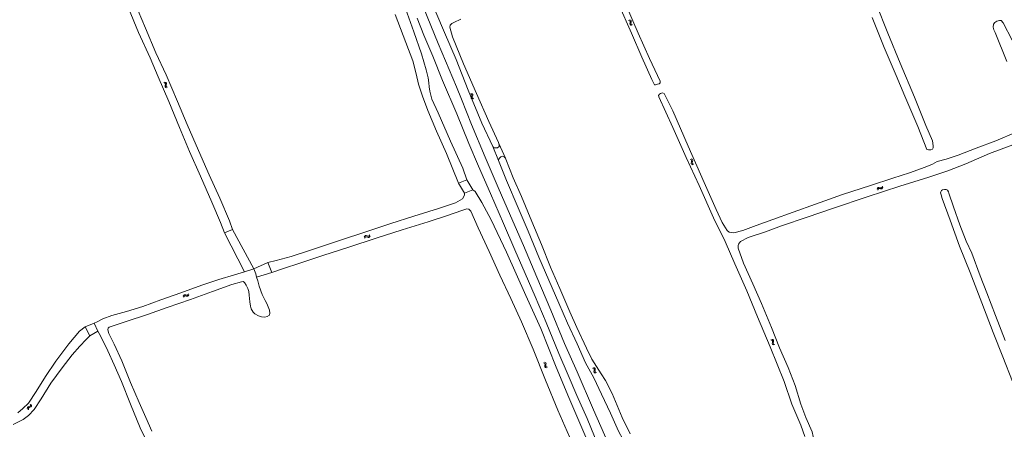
# Model space of a CAD drawing. Header units: metres. Extents: x 189705 to 199106, y 581686 to 588448.
# Tile 110 of 256: x 191393 to 191816, y 587085 to 587261. Entities that reach past the tile are written whole.
import ezdxf

# ---------------------------------------------------------------- set-up
doc = ezdxf.new("R2010")
doc.units = ezdxf.units.M
doc.layers.add('B-WA-OG-GBKN-G', color=7, linetype='Continuous', lineweight=18)

msp = doc.modelspace()

# ---------------------------------------------------------------- linework, layer by layer
at = {"layer": 'B-WA-OG-GBKN-G'}
for p, q in [((191654.587, 587260.264), (191654.971, 587260.129)), ((191654.971, 587260.129), (191655.221, 587259.915)), ((191655.016, 587260.514), (191655.401, 587260.382)), ((191655.22, 587259.186), (191655.148, 587258.785)), ((191655.148, 587258.785), (191655.211, 587258.462)), ((191655.211, 587258.462), (191655.468, 587258.243)), ((191655.286, 587259.596), (191655.22, 587259.186)), ((191655.221, 587259.915), (191655.286, 587259.596)), ((191655.401, 587260.382), (191655.651, 587260.171)), ((191655.468, 587258.243), (191655.854, 587258.109)), ((191655.649, 587259.438), (191655.579, 587259.036)), ((191655.579, 587259.036), (191655.642, 587258.713)), ((191655.642, 587258.713), (191655.897, 587258.493)), ((191655.719, 587259.839), (191655.649, 587259.438)), ((191655.651, 587260.171), (191655.719, 587259.839)), ((191655.897, 587258.493), (191656.283, 587258.359)), ((191454.952, 587233.546), (191455.327, 587233.387)), ((191455.327, 587233.387), (191455.563, 587233.158)), ((191455.396, 587233.768), (191455.772, 587233.612)), ((191455.517, 587232.43), (191455.42, 587232.034)), ((191455.42, 587232.034), (191455.462, 587231.708)), ((191455.608, 587232.835), (191455.517, 587232.43)), ((191455.563, 587233.158), (191455.608, 587232.835)), ((191455.772, 587233.612), (191456.009, 587233.386)), ((191455.96, 587232.655), (191455.865, 587232.258)), ((191455.865, 587232.258), (191455.908, 587231.931)), ((191455.908, 587231.931), (191456.148, 587231.696)), ((191456.055, 587233.05), (191455.96, 587232.655)), ((191456.009, 587233.386), (191456.055, 587233.05)), ((191455.462, 587231.708), (191455.704, 587231.473)), ((191455.704, 587231.473), (191456.081, 587231.315)), ((191456.148, 587231.696), (191456.525, 587231.538)), ((191586.553, 587228.75), (191586.916, 587228.565)), ((191587.038, 587227.598), (191586.914, 587227.21)), ((191586.916, 587228.565), (191587.135, 587228.321)), ((191587.011, 587228.941), (191587.376, 587228.759)), ((191587.158, 587227.996), (191587.038, 587227.598)), ((191587.135, 587228.321), (191587.158, 587227.996)), ((191587.496, 587227.791), (191587.374, 587227.402)), ((191587.376, 587228.759), (191587.596, 587228.517)), ((191587.619, 587228.179), (191587.496, 587227.791)), ((191587.596, 587228.517), (191587.619, 587228.179)), ((191586.914, 587227.21), (191586.933, 587226.881)), ((191586.933, 587226.881), (191587.158, 587226.63)), ((191587.158, 587226.63), (191587.523, 587226.446)), ((191587.374, 587227.402), (191587.393, 587227.073)), ((191587.393, 587227.073), (191587.617, 587226.822)), ((191587.617, 587226.822), (191587.982, 587226.637)), ((191680.998, 587200.56), (191681.372, 587200.4)), ((191681.372, 587200.4), (191681.607, 587200.17)), ((191681.442, 587200.781), (191681.818, 587200.624)), ((191681.558, 587199.443), (191681.46, 587199.047)), ((191681.46, 587199.047), (191681.501, 587198.721)), ((191681.501, 587198.721), (191681.743, 587198.485)), ((191681.651, 587199.847), (191681.558, 587199.443)), ((191681.607, 587200.17), (191681.651, 587199.847)), ((191681.743, 587198.485), (191682.119, 587198.326)), ((191681.818, 587200.624), (191682.054, 587200.397)), ((191682.002, 587199.666), (191681.906, 587199.269)), ((191681.906, 587199.269), (191681.948, 587198.943)), ((191681.948, 587198.943), (191682.187, 587198.706)), ((191682.099, 587200.061), (191682.002, 587199.666)), ((191682.054, 587200.397), (191682.099, 587200.061)), ((191682.187, 587198.706), (191682.564, 587198.547)), ((191761.416, 587187.855), (191761.56, 587188.237)), ((191761.56, 587188.237), (191761.778, 587188.481)), ((191761.654, 587187.419), (191761.8, 587187.799)), ((191761.778, 587188.481), (191762.112, 587188.538)), ((191761.8, 587187.799), (191762.021, 587188.042)), ((191762.021, 587188.042), (191762.342, 587188.098)), ((191762.112, 587188.538), (191762.51, 587188.456)), ((191762.342, 587188.098), (191762.749, 587188.02)), ((191762.51, 587188.456), (191762.911, 587188.374)), ((191762.749, 587188.02), (191763.149, 587187.936)), ((191762.911, 587188.374), (191763.235, 587188.428)), ((191763.149, 587187.936), (191763.474, 587187.989)), ((191763.235, 587188.428), (191763.463, 587188.676)), ((191763.463, 587188.676), (191763.608, 587189.058)), ((191763.474, 587187.989), (191763.7, 587188.239)), ((191763.7, 587188.239), (191763.845, 587188.622)), ((191541.008, 587167.304), (191541.21, 587167.658)), ((191541.172, 587166.836), (191541.377, 587167.188)), ((191541.21, 587167.658), (191541.464, 587167.864)), ((191541.377, 587167.188), (191541.634, 587167.393)), ((191541.464, 587167.864), (191541.803, 587167.868)), ((191541.634, 587167.393), (191541.96, 587167.397)), ((191541.803, 587167.868), (191542.183, 587167.723)), ((191541.96, 587167.397), (191542.35, 587167.255)), ((191542.183, 587167.723), (191542.565, 587167.579)), ((191542.35, 587167.255), (191542.731, 587167.109)), ((191542.565, 587167.579), (191542.894, 587167.58)), ((191542.731, 587167.109), (191543.06, 587167.109)), ((191542.894, 587167.58), (191543.158, 587167.789)), ((191543.06, 587167.109), (191543.323, 587167.32)), ((191543.158, 587167.789), (191543.363, 587168.143)), ((191543.323, 587167.32), (191543.528, 587167.674)), ((191463.193, 587141.866), (191463.364, 587142.235)), ((191463.364, 587142.235), (191463.6, 587142.463)), ((191463.398, 587141.413), (191463.572, 587141.782)), ((191463.572, 587141.782), (191463.81, 587142.008)), ((191463.6, 587142.463), (191463.937, 587142.496)), ((191463.81, 587142.008), (191464.134, 587142.04)), ((191463.937, 587142.496), (191464.328, 587142.385)), ((191464.134, 587142.04), (191464.535, 587141.933)), ((191464.328, 587142.385), (191464.721, 587142.274)), ((191464.535, 587141.933), (191464.927, 587141.82)), ((191464.721, 587142.274), (191465.049, 587142.304)), ((191464.927, 587141.82), (191465.255, 587141.849)), ((191465.049, 587142.304), (191465.294, 587142.534)), ((191465.255, 587141.849), (191465.499, 587142.082)), ((191465.294, 587142.534), (191465.467, 587142.905)), ((191465.499, 587142.082), (191465.672, 587142.452)), ((191715.695, 587123.08), (191716.08, 587122.947)), ((191716.08, 587122.947), (191716.331, 587122.734)), ((191716.123, 587123.332), (191716.509, 587123.202)), ((191716.333, 587122.005), (191716.263, 587121.604)), ((191716.331, 587122.734), (191716.397, 587122.415)), ((191716.397, 587122.415), (191716.333, 587122.005)), ((191716.509, 587123.202), (191716.76, 587122.992)), ((191716.76, 587122.259), (191716.693, 587121.856)), ((191716.693, 587121.856), (191716.757, 587121.534)), ((191716.76, 587122.992), (191716.829, 587122.66)), ((191716.829, 587122.66), (191716.76, 587122.259)), ((191716.263, 587121.604), (191716.327, 587121.281)), ((191716.327, 587121.281), (191716.585, 587121.063)), ((191716.585, 587121.063), (191716.971, 587120.931)), ((191716.757, 587121.534), (191717.013, 587121.315)), ((191717.013, 587121.315), (191717.399, 587121.183)), ((191618.374, 587113.529), (191618.761, 587113.402)), ((191618.761, 587113.402), (191619.014, 587113.195)), ((191617.948, 587113.273), (191618.334, 587113.144)), ((191618.334, 587113.144), (191618.587, 587112.934)), ((191618.597, 587112.205), (191618.53, 587111.802)), ((191618.53, 587111.802), (191618.598, 587111.48)), ((191618.587, 587112.934), (191618.657, 587112.615)), ((191618.657, 587112.615), (191618.597, 587112.205)), ((191618.598, 587111.48), (191618.857, 587111.265)), ((191618.857, 587111.265), (191619.246, 587111.136)), ((191619.021, 587112.463), (191618.958, 587112.059)), ((191618.958, 587112.059), (191619.025, 587111.737)), ((191619.014, 587113.195), (191619.086, 587112.864)), ((191619.086, 587112.864), (191619.021, 587112.463)), ((191619.025, 587111.737), (191619.283, 587111.521)), ((191619.283, 587111.521), (191619.671, 587111.392)), ((191639.113, 587110.965), (191639.496, 587110.826)), ((191639.496, 587110.826), (191639.744, 587110.611)), ((191639.544, 587111.211), (191639.928, 587111.075)), ((191639.737, 587109.882), (191639.661, 587109.481)), ((191639.661, 587109.481), (191639.721, 587109.157)), ((191639.721, 587109.157), (191639.975, 587108.936)), ((191639.806, 587110.291), (191639.737, 587109.882)), ((191639.744, 587110.611), (191639.806, 587110.291)), ((191639.928, 587111.075), (191640.177, 587110.862)), ((191640.167, 587110.13), (191640.094, 587109.728)), ((191640.094, 587109.728), (191640.154, 587109.404)), ((191640.154, 587109.404), (191640.407, 587109.182)), ((191640.241, 587110.53), (191640.167, 587110.13)), ((191640.177, 587110.862), (191640.241, 587110.53)), ((191640.407, 587109.182), (191640.792, 587109.045)), ((191639.975, 587108.936), (191640.36, 587108.798)), ((191396.25, 587093.764), (191396.302, 587094.087)), ((191396.334, 587093.366), (191396.25, 587093.764)), ((191396.302, 587094.087), (191396.553, 587094.315)), ((191396.553, 587094.315), (191396.933, 587094.46)), ((191396.687, 587093.525), (191396.743, 587093.848)), ((191396.768, 587093.125), (191396.687, 587093.525)), ((191396.743, 587093.848), (191396.983, 587094.068)), ((191396.933, 587094.46), (191397.314, 587094.607)), ((191396.983, 587094.068), (191397.369, 587094.222)), ((191397.314, 587094.607), (191397.559, 587094.826)), ((191397.369, 587094.222), (191397.751, 587094.365)), ((191397.618, 587095.158), (191397.535, 587095.558)), ((191397.559, 587094.826), (191397.618, 587095.158)), ((191397.751, 587094.365), (191397.996, 587094.585)), ((191398.052, 587094.917), (191397.969, 587095.318)), ((191397.996, 587094.585), (191398.052, 587094.917))]:
    msp.add_line(p, q, dxfattribs=at)
at = {"layer": 'B-WA-OG-GBKN-G', "flags": 128}
for points in [[(191580.612, 587231.682), (191572.812, 587250.323), (191563.321, 587273.627), (191555.521, 587292.269), (191546.941, 587313.013), (191538.982, 587332.314), (191531.124, 587351.793), (191522.26, 587373.094), (191512.173, 587397.944), (191503.096, 587420.463), (191497.752, 587433.787), (191490.931, 587450.784), (191482.244, 587472.188), (191476.514, 587486.17), (191473.53, 587493.72), (191473.005, 587495.799), (191472.456, 587497.777), (191472.067, 587500)], [(191585.06, 587191.75), (191583.283, 587196.893), (191578.084, 587208.394), (191572.701, 587220.538), (191570.066, 587226.489), (191569.18, 587229.948), (191568.867, 587231.81), (191568.754, 587233.476), (191568.436, 587235.565), (191567.615, 587239.03), (191565.563, 587245.95), (191562.295, 587255.392), (191558.681, 587265.399), (191554.097, 587277.882), (191549.229, 587289.601), (191543.12, 587303.81), (191536.969, 587318.757), (191530.76, 587334.833), (191526.659, 587343.554), (191526.001, 587344.024), (191525.199, 587344.308)], [(191386.921, 587288.359), (191398.986, 587293.574), (191410.922, 587298.991), (191419.737, 587302.554), (191421.561, 587303.036), (191422.339, 587303.031), (191422.992, 587302.794), (191423.92, 587302.069), (191424.63, 587301.527), (191426.44, 587297.609), (191429.431, 587289.562), (191431.946, 587283.255), (191435.487, 587274.932), (191439.668, 587265.466), (191444.07, 587255.103), (191448.982, 587244.213), (191452.509, 587236.001), (191457.021, 587225.476), (191461.659, 587214.309), (191465.958, 587204.038), (191470.709, 587193.35), (191475.561, 587182.266), (191479.306, 587173.508), (191481.029, 587169.085)], [(191650.279, 587267.394), (191655.837, 587254.863), (191660.277, 587244.503), (191664.485, 587234.893), (191665.7, 587232.578), (191666.065, 587232.603), (191666.977, 587232.892), (191667.727, 587233.104), (191668.086, 587233.402), (191668.133, 587233.975), (191668.082, 587234.222), (191663.51, 587243.984), (191658.74, 587254.761), (191653.673, 587266.392)], [(191760.866, 587267.456), (191765.994, 587254.842), (191771.277, 587241.856), (191777.4, 587227.253), (191782.322, 587215.199), (191785.07, 587208.537), (191785.229, 587207.534), (191785.4, 587206.251), (191785.397, 587205.509), (191785.083, 587204.924), (191784.438, 587204.737), (191783.376, 587204.65), (191782.733, 587204.861), (191778.844, 587214.776), (191773.21, 587227.802), (191769.507, 587236.662), (191764.298, 587248.71), (191759.145, 587261.474)], [(191484.361, 587170.426), (191483.094, 587174.185), (191478.883, 587184.015), (191474.406, 587193.976), (191469.81, 587204.417), (191464.854, 587215.508), (191460.741, 587225.486), (191455.845, 587236.85), (191451.502, 587246.285), (191447.049, 587256.874), (191443.867, 587264.358)], [(191554.337, 587262.872), (191558.905, 587250.85), (191561.864, 587242.907), (191563.327, 587237.28), (191564.247, 587232.888), (191566.024, 587227.699), (191568.268, 587221.608), (191571.986, 587212.766), (191576.283, 587203.162), (191581.547, 587190.449)], [(191571.722, 587263.759), (191575.422, 587255.112), (191580.446, 587243.418), (191585.661, 587230.297), (191591.545, 587216.193), (191596.215, 587206.14)], [(191641.531, 587077.788), (191636.736, 587089.338), (191632.31, 587099.239), (191628.579, 587107.976), (191624.616, 587117.246), (191619.172, 587130.493), (191614.354, 587141.662), (191610.182, 587151.59), (191605.652, 587161.77), (191600.758, 587173.065), (191595.24, 587186.007), (191590.063, 587197.655), (191585.993, 587207.483), (191580.757, 587220.173), (191574.618, 587234.406), (191570.391, 587244.918), (191566.607, 587253.909), (191563.702, 587261.205)], [(191598.853, 587207.375), (191598.648, 587207.81), (191594.523, 587216.862), (191589.281, 587228.849), (191583.642, 587241.617), (191578.923, 587253.212), (191577.73, 587257.334), (191577.865, 587258.266), (191578.634, 587258.987), (191579.511, 587259.429), (191582.533, 587260.804)], [(191817.076, 587242.696), (191811.973, 587255.011), (191811.496, 587256.172), (191811.201, 587257.403), (191811.336, 587258.646), (191811.925, 587259.431), (191812.818, 587260.007), (191813.952, 587260.237), (191814.59, 587260.17), (191815.459, 587259.288), (191819.323, 587251.82)], [(191676.591, 587000), (191671.197, 587016.651), (191668.245, 587025.548), (191666.991, 587029.612), (191664.515, 587035.734), (191661.755, 587041.777), (191657.703, 587051.538), (191652.035, 587064.199), (191645.766, 587078.812), (191639.5, 587093.12), (191632.43, 587109.378), (191627.096, 587121.61), (191621.162, 587135.794), (191615.125, 587150.027), (191609.399, 587163.577), (191603.78, 587176.391), (191598.599, 587188.523), (191593.004, 587201.616), (191587.096, 587215.597), (191582.713, 587226.464), (191580.612, 587231.682)], [(191667.484, 587227.596), (191667.454, 587228.078), (191667.768, 587228.597), (191668.303, 587228.882), (191669.13, 587229.139), (191669.846, 587228.96), (191673.613, 587221.428), (191680.216, 587206.296), (191687.077, 587190.707), (191692.157, 587179.095), (191694.72, 587173.455), (191696.921, 587170.017), (191697.81, 587169.376), (191698.773, 587169.183), (191699.729, 587169.128), (191703.632, 587170.064), (191709.394, 587172.171), (191716.589, 587174.741), (191725.33, 587177.983), (191734.866, 587181.398), (191746.402, 587185.456), (191758.524, 587189.421), (191768.078, 587192.536), (191775.273, 587194.813), (191781.967, 587197.327), (191785.05, 587198.578), (191787.053, 587199.625), (191790.962, 587200.698), (191796.078, 587202.463), (191803.894, 587205.402), (191812.276, 587208.541), (191821.104, 587212.283)], [(191730.311, 587081.674), (191728.526, 587086.536), (191724.712, 587095.429), (191721.351, 587105.231), (191715.326, 587120.186), (191709.887, 587132.99), (191705.293, 587144.203), (191700.227, 587155.802), (191696.07, 587165.385), (191691.096, 587175.487), (191684.879, 587189.4), (191679.345, 587201.359), (191673.547, 587214.295), (191667.556, 587227.478), (191667.484, 587227.596)], [(191596.73, 587205.619), (191597.695, 587205.516), (191598.279, 587205.603), (191598.897, 587206.118), (191598.939, 587206.552), (191598.853, 587207.375)], [(191601.686, 587201.066), (191598.853, 587207.375)], [(191822.383, 587207.891), (191809.594, 587203.142), (191799.417, 587198.707), (191791.679, 587195.696), (191783.506, 587192.928), (191771.047, 587189.133), (191756.983, 587184.466), (191742.605, 587179.618), (191731.206, 587175.722), (191720.251, 587172.131), (191713.393, 587169.422), (191705.951, 587167.08), (191702.612, 587165.322), (191702.167, 587164.81), (191701.846, 587164.186)], [(191598.732, 587200.157), (191596.215, 587206.14)], [(191596.215, 587206.14), (191596.73, 587205.619)], [(191598.732, 587200.157), (191598.852, 587200.739), (191599.302, 587201.268), (191599.739, 587201.667), (191600.298, 587201.956)], [(191666.055, 587052.588), (191665.005, 587053.757), (191662.162, 587059.424), (191658.004, 587068.624), (191653.928, 587077.068), (191650.25, 587083.969), (191646.854, 587091.578), (191642.855, 587099.748), (191639.651, 587106.818), (191636.087, 587113.242), (191632.455, 587121.454), (191628.302, 587130.247), (191624.596, 587138.933), (191620.287, 587148.75), (191616.063, 587158.632), (191611.38, 587169.735), (191607.183, 587179.862), (191602.154, 587191.563), (191598.732, 587200.157)], [(191600.298, 587201.956), (191600.706, 587201.862), (191601.229, 587201.555), (191601.686, 587201.066)], [(191601.686, 587201.066), (191601.872, 587200.728), (191604.98, 587192.739), (191608.528, 587184.734), (191612.98, 587173.957), (191617.127, 587164.121), (191621.06, 587154.312), (191625.068, 587145.164), (191629.356, 587135.178), (191632.296, 587128.46), (191636.423, 587119.532), (191638.811, 587114.845), (191642.778, 587108.484), (191644.687, 587105.659), (191647.569, 587100.069), (191651.821, 587089.782), (191655.257, 587082.766)], [(191581.547, 587190.449), (191585.06, 587191.75)], [(191584.041, 587186.099), (191581.547, 587190.449)], [(191587.634, 587187.561), (191585.06, 587191.75)], [(191584.041, 587186.099), (191584.011, 587185.309), (191583.722, 587184.682), (191583.23, 587183.7), (191580.187, 587182.001), (191572.882, 587179.53), (191562.339, 587176.211), (191552.438, 587173.121), (191542.536, 587169.804), (191529.991, 587165.59), (191517.914, 587161.658), (191509.668, 587158.972), (191503.151, 587157.139), (191499.53, 587156.312)], [(191587.634, 587187.561), (191584.041, 587186.099)], [(191651.149, 587045.564), (191648.625, 587051.657), (191643.206, 587064.274), (191636.647, 587080.313), (191628.921, 587098.355), (191623.452, 587111.348), (191616.897, 587128.015), (191610.463, 587142.122), (191602.131, 587160.757), (191595.488, 587174.645), (191591.528, 587182.14), (191588.588, 587186.785), (191587.634, 587187.561)], [(191819.517, 587105.291), (191815.371, 587115.851), (191811.224, 587126.333), (191806.292, 587138.986), (191801.269, 587152.043), (191796.657, 587163.347), (191792.676, 587174.453), (191789.228, 587183.865), (191788.785, 587185.435), (191788.586, 587186.198), (191788.633, 587186.621), (191789.013, 587187.212), (191789.483, 587187.535), (191790.297, 587187.741), (191790.948, 587187.68), (191791.558, 587187.371), (191791.946, 587186.615), (191792.152, 587186.035), (191794.161, 587180.189), (191796.86, 587172.433), (191799.581, 587165.438), (191801.997, 587160.326), (191805.528, 587150.647), (191808.391, 587143.333), (191812.208, 587133.607), (191816.289, 587122.839)], [(191501.241, 587152.025), (191505.819, 587153.624), (191513.721, 587156.227), (191523.169, 587159.326), (191534.31, 587162.952), (191546.094, 587166.724), (191557.288, 587170.383), (191568.461, 587173.841), (191576.772, 587176.546), (191582.934, 587178.679), (191585.115, 587179.314), (191585.86, 587179.219), (191586.247, 587178.984), (191586.737, 587178.43), (191589.946, 587171.172), (191594.706, 587161.035), (191599.24, 587150.944), (191604.04, 587140.923), (191608.535, 587130.884), (191613.5, 587119.177), (191618.83, 587105.738), (191624.093, 587092.882), (191629.15, 587081.453)], [(191481.029, 587169.085), (191484.361, 587170.426)], [(191481.029, 587169.085), (191489.566, 587152.283)], [(191493.572, 587153.587), (191484.361, 587170.426)], [(191701.846, 587164.186), (191701.642, 587163.588), (191701.677, 587162.41), (191703.99, 587156.015), (191707.895, 587147.201), (191711.619, 587138.653), (191715.884, 587128.463), (191719.438, 587119.643), (191723.182, 587111.246), (191726.05, 587103.522), (191728.54, 587095.506), (191730.653, 587089.738), (191733.371, 587083.661), (191733.891, 587081.615), (191734.069, 587080.592)], [(191499.53, 587156.312), (191493.572, 587153.587)], [(191499.53, 587156.312), (191501.241, 587152.025)], [(191489.566, 587152.283), (191485.223, 587151.097), (191478.576, 587149.076), (191471.154, 587146.645), (191462.244, 587143.368), (191453.627, 587140.361), (191445.911, 587137.465), (191438.925, 587135.246), (191432.616, 587133.547), (191428.733, 587132.132), (191426.185, 587130.851), (191425.002, 587130.242)], [(191493.572, 587153.587), (191489.566, 587152.283)], [(191494.749, 587150.042), (191494.356, 587151.411), (191493.572, 587153.587)], [(191501.241, 587152.025), (191494.749, 587150.042)], [(191466.367, 587140.421), (191475.875, 587143.895), (191484.07, 587146.814), (191488.232, 587148.078), (191488.977, 587148.106), (191489.5, 587147.792), (191490.238, 587146.576), (191490.987, 587145.12), (191491.394, 587143.809), (191491.527, 587142.246), (191491.649, 587140.878), (191491.834, 587139.386), (191492.134, 587137.583), (191492.439, 587136.447), (191493.331, 587135.049), (191493.942, 587134.319), (191495.615, 587133.357), (191496.844, 587132.967), (191498.301, 587132.893), (191499.333, 587133.088), (191500.237, 587133.718), (191500.502, 587134.617), (191500.27, 587135.862), (191499.721, 587137.285), (191499.114, 587138.721), (191498.402, 587140.008), (191497.109, 587142.569), (191495.893, 587146.218), (191495.232, 587148.386), (191494.749, 587150.042)], [(191449.808, 587083.916), (191447.141, 587089.823), (191444.244, 587096.249), (191440.537, 587104.754), (191436.88, 587114.12), (191433.547, 587121.242), (191431.222, 587125.805), (191430.936, 587126.824), (191430.909, 587127.582), (191431.041, 587128.061), (191431.446, 587128.597), (191438.738, 587131.002), (191447.847, 587134), (191456.309, 587137.04), (191466.367, 587140.421)], [(191421.169, 587128.73), (191418.721, 587126.846), (191414.088, 587121.359), (191408.464, 587114.005), (191404.076, 587107.383), (191400.052, 587100.875), (191396.789, 587095.989), (191394.358, 587093.645), (191392.111, 587091.831)], [(191421.169, 587128.73), (191425.002, 587130.242)], [(191423.097, 587124.862), (191421.169, 587128.73)], [(191426.524, 587126.857), (191423.097, 587124.862)], [(191425.002, 587130.242), (191426.524, 587126.857)], [(191426.524, 587126.857), (191427.62, 587124.893), (191430.853, 587118.4), (191433.63, 587112.364), (191436.684, 587105.165), (191440.618, 587095.564), (191444.788, 587085.32), (191448.013, 587078.548), (191451.313, 587070.098), (191454.547, 587062.672), (191458.847, 587053.554), (191463.291, 587043.587), (191467.131, 587034.479), (191471.505, 587024.765), (191476.001, 587014.785), (191481.373, 587002.881), (191482.518, 587000)], [(191390.156, 587086.782), (191394.459, 587088.927), (191396.776, 587090.63), (191399.19, 587093.247), (191402.205, 587097.855), (191406.418, 587104.472), (191411.188, 587111.047), (191415.478, 587116.613), (191418.858, 587120.41), (191421.552, 587123.323), (191423.097, 587124.862)]]:
    msp.add_lwpolyline(points, dxfattribs=at)

doc.saveas('drawing.dxf')
